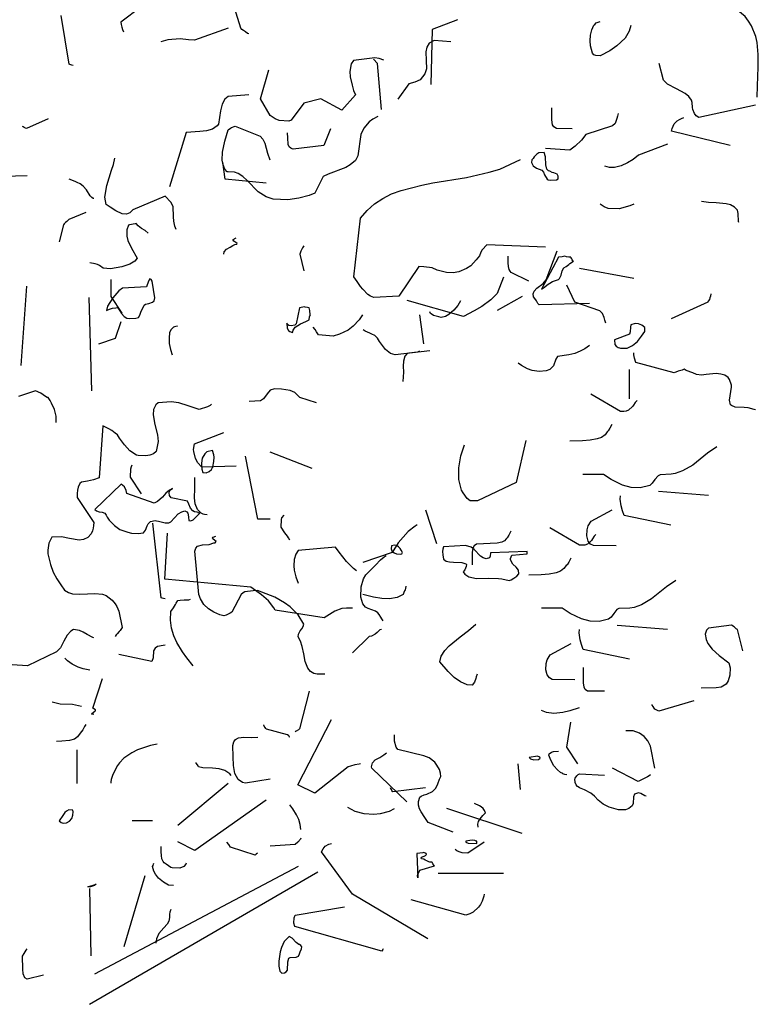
# Model space of a CAD drawing. Header units: metres. Extents: x 104013 to 108981, y 427946 to 428479.
# Tile 201 of 256: x 108755.68 to 108757.71, y 428396.06 to 428398.77. Entities that reach past the tile are written whole.
import ezdxf

# ---------------------------------------------------------------- set-up
doc = ezdxf.new("R2010")
doc.units = ezdxf.units.M
doc.layers.add('N-WE-GR-BOOM-SD', color=90, linetype='Continuous', lineweight=25)

# ---------------------------------------------------------------- blocks, each defined once
blk = doc.blocks.new('SGR-BOOM_S02_G_ZIJ-D')
at = {"flags": 128}
for points in [[(-0.4293, 6.6299), (-0.3137, 6.6722), (-0.3026, 6.6655), (-0.2948, 6.66), (-0.2859, 6.6522), (-0.2748, 6.6344), (-0.2703, 6.6066), (-0.2714, 6.5677), (-0.2703, 6.5376), (-0.267, 6.5243), (-0.2547, 6.5143), (-0.2314, 6.5098), (-0.1613, 6.4564), (-0.1624, 6.4487), (-0.1647, 6.4398), (-0.1669, 6.4309), (-0.1702, 6.4231)], [(-2.3491, 6.1992), (-2.3513, 6.2381), (-2.3536, 6.3015), (-2.3536, 6.3449), (-2.3491, 6.3872), (-2.3447, 6.4072), (-2.3302, 6.4439), (-2.3202, 6.4606), (-2.308, 6.4761), (-2.2768, 6.5028), (-2.3013, 6.5606), (-2.3091, 6.5662), (-2.3169, 6.5695), (-2.3291, 6.574)], [(-0.6017, 6.4164), (-0.5973, 6.4175), (-0.5895, 6.4231), (-0.5828, 6.4275), (-0.5772, 6.432), (-0.5739, 6.4364), (-0.525, 6.5955)], [(0.0022, 6.3074), (0.0077, 6.3085), (0.0111, 6.3096), (0.0144, 6.3108), (0.0166, 6.3119), (0.0444, 6.4798)], [(-1.9154, 6.445), (-1.9098, 6.4261), (-1.8954, 6.4016), (-1.8676, 6.3749), (-1.8431, 6.3582), (-1.8098, 6.3405), (-1.7953, 6.3416), (-1.7909, 6.3427), (-1.7875, 6.3438), (-1.7831, 6.3505), (-1.7764, 6.3749), (-1.7753, 6.3927), (-1.7764, 6.4116), (-1.7808, 6.4305), (-1.7875, 6.4461), (-1.7909, 6.4483), (-1.7964, 6.4539), (-1.8098, 6.4594)], [(-1.3193, 6.465), (-1.2315, 6.4316), (-1.227, 6.2426)], [(-0.5305, 6.4364), (-0.4149, 6.3942), (-0.3937, 6.3964), (-0.3659, 6.3997), (-0.3226, 6.3964), (-0.2992, 6.3886)], [(-1.2957, 6.3886), (-1.2389, 6.3931), (-1.2212, 6.3842), (-1.2134, 6.3708), (-1.21, 6.3541), (-1.2111, 6.3252), (-1.2123, 6.2963), (-1.2067, 6.2785), (-1.1911, 6.2585), (-1.1722, 6.2507), (-1.1522, 6.244), (-1.1144, 6.1918)], [(-2.3436, 6.1714), (-2.1489, 6.1292), (-2.14, 6.1347), (-2.1345, 6.1425), (-2.1289, 6.1558), (-2.1278, 6.1636), (-2.1256, 6.1803), (-2.1234, 6.1881), (-2.1145, 6.2014), (-2.1022, 6.2114), (-2.0722, 6.227), (-2.0411, 6.2437), (-2.0277, 6.257), (-2.0122, 6.3149)], [(-1.0655, 6.3263), (-1.0499, 6.3319), (-1.0343, 6.3341), (-0.962, 6.3252), (-0.9531, 6.313), (-0.9487, 6.2874), (-0.9498, 6.2685), (-0.9565, 6.2396), (-0.962, 6.2218), (-0.9687, 6.2062), (-0.9209, 6.154), (-0.8486, 6.1929), (-0.7908, 6.1784), (-0.7474, 6.1195), (-0.7385, 6.1161), (-0.7062, 6.1184), (-0.6918, 6.1239), (-0.6751, 6.135), (-0.6417, 6.1929), (-0.6707, 6.293)], [(-1.058, 6.1558), (-1.0435, 6.3149), (-1.0302, 6.3293)], [(-0.6017, 6.2062), (-0.5305, 6.2007), (-0.5194, 6.1918), (-0.5094, 6.174), (-0.5038, 6.1517), (-0.4972, 6.1061), (-0.4927, 6.0995), (-0.476, 6.0883), (-0.456, 6.0828), (-0.4327, 6.0806), (-0.386, 6.0772), (-0.3292, 5.8904)], [(-1.872, 6.1425), (-1.8698, 6.1336), (-1.8676, 6.1247), (-1.8609, 6.108), (-1.852, 6.1002), (-1.7608, 6.0702), (-1.7453, 6.0502), (-1.7241, 6.0302), (-1.7052, 6.0168), (-1.6218, 6.0224)], [(-1.7138, 6.0894), (-1.6593, 6.0906), (-1.6504, 6.0961), (-1.646, 6.1039), (-1.6437, 6.1206), (-1.6437, 6.1617)], [(-1.0446, 6.1325), (-1.028, 6.1225), (-1.0157, 6.1136), (-0.9968, 6.0925), (-0.9868, 6.0702), (-0.9768, 5.9968), (-0.9679, 5.9812), (-0.9501, 5.9657), (-0.9356, 5.9568), (-0.8745, 5.9334), (-0.8567, 5.9256), (-0.8289, 5.8678), (-0.8089, 5.86), (-0.7733, 5.8511), (-0.7355, 5.8456), (-0.6854, 5.8478), (-0.661, 5.8556), (-0.6332, 5.8734), (-0.5953, 5.9123), (-0.5809, 5.9256), (-0.5653, 5.9356), (-0.552, 5.9401), (-0.5308, 5.9412), (-0.5275, 5.9423), (-0.5186, 5.9512), (-0.5131, 5.9657), (-0.5097, 5.9824), (-0.5108, 6.009), (-0.5186, 6.0469), (-0.5308, 6.0858), (-0.5386, 6.0925), (-0.542, 6.0947), (-0.5542, 6.0991), (-0.6409, 6.0647), (-0.6498, 6.0546), (-0.6565, 6.0402), (-0.661, 6.0235), (-0.6654, 6.0057), (-0.6743, 5.9835)], [(-2.2568, 6.0324), (-2.0555, 6.0813), (-2.0578, 6.0913), (-2.0644, 6.1069), (-2.0744, 6.1169), (-2.0822, 6.1214), (-2.09, 6.1247), (-2.0978, 6.1292)], [(0.0889, 6.1239), (0.1634, 6.0906), (0.1667, 6.0917), (0.1712, 6.0939), (0.1745, 6.0961), (0.1768, 6.0972)], [(-0.882, 6.0894), (-0.8597, 6.0327), (-0.7541, 6.0194), (-0.7507, 6.0205), (-0.7463, 6.0227), (-0.7407, 6.0272), (-0.7363, 6.0361), (-0.7352, 6.0583), (-0.7341, 6.0761)], [(-2.0411, 6.0368), (-1.941, 5.999), (-1.9232, 5.9846), (-1.9043, 5.9723), (-1.882, 5.9623), (-1.8587, 5.9568), (-1.842, 5.9568), (-1.8253, 5.9612)], [(-1.6652, 5.9268), (-1.6618, 5.9334), (-1.6507, 5.9379), (-1.6441, 5.939), (-1.6363, 5.9445), (-1.6318, 5.9457), (-1.6263, 5.9512), (-1.6229, 5.9657), (-1.6218, 5.9935), (-1.6174, 6.0079), (-1.5985, 6.0068), (-1.5918, 6.0024), (-1.5829, 5.9935), (-1.5796, 5.9879), (-1.5751, 5.9835), (-1.574, 5.9735), (-1.5796, 5.9623), (-1.5907, 5.9546), (-1.6096, 5.9479), (-1.6151, 5.9401), (-1.6185, 5.9312), (-1.6274, 5.9167), (-1.6307, 5.9145), (-1.6374, 5.9134), (-1.6596, 5.9145), (-1.6652, 5.9179), (-1.6652, 5.9268), (-1.6652, 5.9268)], [(-1.6218, 5.6821), (-1.4205, 5.691), (-1.4038, 5.6732), (-1.3994, 5.6654), (-1.3949, 5.6532), (-1.3838, 5.6387), (-1.3649, 5.6187), (-1.3505, 5.6087), (-1.3238, 5.5976), (-1.3038, 5.5942), (-1.2815, 5.5953), (-1.2493, 5.6031), (-1.2315, 5.6109), (-1.2037, 5.6154), (-1.1859, 5.6165), (-1.1169, 5.5142), (-1.0313, 5.5097), (-1.0202, 5.5142), (-1.0102, 5.5197), (-0.9935, 5.5375), (-0.9857, 5.5475), (-0.9746, 5.5642), (-0.9623, 5.5809), (-0.9857, 5.7822), (-1.0079, 5.8089), (-1.0335, 5.8311), (-1.0624, 5.85), (-1.0925, 5.8656), (-1.1258, 5.8778), (-1.197, 5.8956), (-1.2348, 5.9034), (-1.3505, 5.9223), (-1.4283, 5.9401), (-1.465, 5.9512), (-1.5362, 5.9846)], [(-0.6607, 5.9026), (-0.5205, 5.916), (-0.5116, 5.9749)], [(-0.3515, 5.7436), (-0.347, 5.7547), (-0.3437, 5.7725), (-0.3426, 5.787), (-0.3415, 5.8225), (-0.3337, 5.837), (-0.3137, 5.8581), (-0.2025, 5.8114), (-0.1925, 5.8003), (-0.1813, 5.7959), (-0.1658, 5.797), (-0.1446, 5.807), (-0.1246, 5.8203), (-0.1113, 5.8292), (-0.1068, 5.8548), (-0.1135, 5.8948), (-0.1291, 5.9471), (-0.1357, 5.9671), (-0.1402, 5.9882)], [(-0.069, 5.8503), (-0.0657, 5.8503), (-0.0612, 5.8537), (-0.0557, 5.8592), (-0.0434, 5.8793), (-0.0323, 5.8926), (-0.0212, 5.9004), (-0.0112, 5.9048), (-0.0045, 5.9082), (0.0166, 5.916)], [(0.1612, 5.9282), (0.3625, 5.9226)], [(-2.2868, 5.7677), (-2.2857, 5.7711), (-2.2846, 5.7989), (-2.2824, 5.81), (-2.2713, 5.82), (-2.2579, 5.8278), (-2.2435, 5.8322), (-2.209, 5.8356), (-2.1823, 5.8367), (-2.1578, 5.84)], [(-1.9254, 5.83), (-1.9121, 5.8244), (-1.8754, 5.8144), (-1.8376, 5.8155), (-1.8231, 5.8211), (-1.8098, 5.83)], [(-0.0412, 5.8014), (0.0177, 5.7781), (0.0244, 5.7703), (0.0288, 5.7669), (0.0333, 5.7625), (0.0355, 5.7592), (0.0511, 5.7013)], [(-0.2558, 5.7302), (-0.2447, 5.7403), (-0.2325, 5.7469), (-0.2214, 5.7558), (-0.2136, 5.7636), (-0.2103, 5.7625), (-0.1913, 5.7592), (-0.188, 5.758), (-0.1825, 5.7425), (-0.1825, 5.7202), (-0.1858, 5.7058), (-0.198, 5.6791), (-0.218, 5.6446), (-0.2091, 5.6346), (-0.1925, 5.6235), (-0.1647, 5.6146), (-0.1257, 5.6079), (-0.1002, 5.6101), (-0.0879, 5.619), (-0.0813, 5.6224), (-0.0735, 5.6257), (-0.0546, 5.629)], [(0.0611, 5.0797), (0.0611, 5.1008), (0.0667, 5.1241), (0.0767, 5.1453), (0.0822, 5.1553), (0.0889, 5.1653), (0.0922, 5.1653), (0.0978, 5.1686), (0.1134, 5.1798), (0.1323, 5.1887), (0.1901, 5.1686)], [(-0.5161, 5.658), (-0.5172, 5.6669), (-0.525, 5.6757), (-0.5372, 5.6824), (-0.5461, 5.688), (-0.5539, 5.6913), (-0.5606, 5.6924), (-0.5617, 5.6947), (-0.5572, 5.6991), (-0.5494, 5.7036), (-0.5472, 5.7069), (-0.5472, 5.7091), (-0.5583, 5.7147)], [(-1.7728, 5.4889), (-1.6004, 5.4845), (-1.5959, 5.4889), (-1.5904, 5.4978), (-1.5848, 5.5056), (-1.5804, 5.5112), (-1.5792, 5.5223), (-1.5826, 5.5312), (-1.5915, 5.5412), (-1.6137, 5.5579), (-1.6237, 5.5701), (-1.6615, 5.6702)], [(-0.7908, 5.6869), (-0.7863, 5.6802), (-0.7808, 5.6691), (-0.7774, 5.658), (-0.7908, 5.6012)], [(-1.7086, 5.6476), (-1.7019, 5.6487), (-1.6941, 5.6498), (-1.6885, 5.651), (-1.6796, 5.6498), (-1.6663, 5.6476), (-1.6085, 5.5375), (-1.6185, 5.5453), (-1.6274, 5.5531), (-1.6463, 5.5642), (-1.6663, 5.5709), (-1.6696, 5.5742), (-1.6752, 5.5865), (-1.6796, 5.6009), (-1.6852, 5.6109), (-1.693, 5.6165), (-1.7019, 5.6231), (-1.7052, 5.6265), (-1.7175, 5.6343), (-1.7163, 5.6354), (-1.713, 5.6387), (-1.7119, 5.6421), (-1.7097, 5.6454), (-1.7086, 5.6465), (-1.7086, 5.6476), (-1.7086, 5.6476)], [(-1.564, 5.5653), (-1.5039, 5.5953), (-1.5006, 5.5998), (-1.4973, 5.6054), (-1.495, 5.6165), (-1.4939, 5.6287), (-1.4939, 5.651)], [(-1.9254, 5.5753), (-1.7386, 5.6087)], [(-1.4772, 5.5798), (-1.455, 5.5231), (-1.4339, 5.5019), (-1.4027, 5.4786), (-1.376, 5.463), (-1.3393, 5.4441), (-1.1458, 5.4986)], [(-0.2784, 5.5086), (-0.2695, 5.5653), (-0.2651, 5.5709), (-0.2606, 5.5731), (-0.2562, 5.5653), (-0.2495, 5.5464), (-0.1672, 5.5409), (-0.155, 5.532), (-0.1338, 5.5086), (-0.116, 5.4797), (-0.1116, 5.4652), (-0.1227, 5.4697), (-0.1327, 5.473), (-0.1438, 5.4741), (-0.1494, 5.4752), (-0.1538, 5.4708), (-0.1605, 5.4597), (-0.1639, 5.4541), (-0.1727, 5.4441), (-0.1816, 5.4385), (-0.1928, 5.4374), (-0.2128, 5.4385), (-0.2217, 5.4408), (-0.2272, 5.4486), (-0.2317, 5.4619), (-0.2406, 5.4797), (-0.2417, 5.483), (-0.2461, 5.4864), (-0.2573, 5.4886), (-0.2706, 5.493), (-0.2762, 5.4975), (-0.2784, 5.5086), (-0.2784, 5.5086)], [(-0.1658, 5.4556), (-0.128, 5.5123), (-0.128, 5.5712)], [(-2.1901, 5.5219), (-2.189, 5.5142), (-2.1868, 5.5086), (-2.1856, 5.503), (-2.1812, 5.4964), (-2.1801, 5.493), (-2.0544, 5.4363)], [(-1.8287, 5.4207), (-1.8253, 5.4319), (-1.8231, 5.4408), (-1.8175, 5.4541), (-1.8086, 5.463), (-1.723, 5.493), (-1.6952, 5.552)], [(0.1816, 5.2752), (0.1618, 5.5481)], [(-1.5414, 5.5123), (-1.4558, 5.4645)], [(-1.329, 5.4978), (-1.3201, 5.4822), (-1.3068, 5.4656), (-1.289, 5.4511), (-1.2779, 5.4444), (-1.2634, 5.4411), (-1.2545, 5.4433), (-1.2456, 5.4455), (-1.2367, 5.4478), (-1.2323, 5.4511), (-1.2267, 5.4544), (-1.2234, 5.46)], [(-0.0619, 5.1877), (-0.052, 5.5091)], [(-0.8133, 5.4497), (-0.8122, 5.4497), (-0.8111, 5.4652), (-0.8089, 5.4741), (-0.8033, 5.4752), (-0.7955, 5.4764), (-0.7944, 5.4775), (-0.7877, 5.4764), (-0.7755, 5.4741), (-0.7644, 5.4185), (-0.7599, 5.4141), (-0.7466, 5.4119), (-0.7388, 5.413), (-0.7344, 5.4163), (-0.7321, 5.4207), (-0.7332, 5.4041), (-0.7377, 5.3963), (-0.7421, 5.3929), (-0.7522, 5.3885), (-0.7544, 5.3974), (-0.761, 5.4074), (-0.7788, 5.4185), (-0.7977, 5.4263), (-0.8089, 5.433), (-0.81, 5.443), (-0.8111, 5.4463), (-0.8133, 5.4497), (-0.8133, 5.4497)], [(-1.2037, 5.3496), (-1.1892, 5.4497)], [(-0.9924, 5.4497), (-0.9812, 5.433), (-0.9601, 5.4107), (-0.9434, 5.3974), (-0.9134, 5.3829), (-0.8912, 5.3763), (-0.8411, 5.3807), (-0.8344, 5.3918), (-0.83, 5.3996), (-0.8233, 5.4074)], [(-0.1613, 5.4255), (-0.1413, 5.3688), (-0.0846, 5.3488)], [(-1.9632, 5.3929), (-1.9632, 5.4063), (-1.9532, 5.4141), (-1.941, 5.4185), (-1.9299, 5.4196), (-1.9154, 5.4152), (-1.9143, 5.4074), (-1.9132, 5.3918), (-1.911, 5.3829), (-1.8587, 5.364), (-1.8598, 5.3473), (-1.8642, 5.3418), (-1.872, 5.3373), (-1.8765, 5.3362), (-1.8798, 5.3351), (-1.9021, 5.3351), (-1.921, 5.344), (-1.9376, 5.3585), (-1.9521, 5.3763), (-1.9632, 5.3929), (-1.9632, 5.3929)], [(-1.2234, 5.3254), (-1.1044, 5.3121), (-1.0888, 5.3165), (-1.071, 5.3299), (-1.051, 5.3577), (-1.0443, 5.3699), (-1.0343, 5.3788), (-1.0243, 5.3833), (-1.0176, 5.3866), (-1.0099, 5.3899), (-1.0021, 5.3933), (-0.9943, 5.3977)], [(-0.3559, 5.4122), (-0.3548, 5.4111), (-0.3459, 5.4088), (-0.3426, 5.4077), (-0.3348, 5.3988), (-0.3292, 5.3888), (-0.327, 5.3699), (-0.3281, 5.351), (-0.3326, 5.331), (-0.3381, 5.3121)], [(-2.3436, 5.1227), (-2.3391, 5.1238), (-2.3191, 5.1294), (-2.3046, 5.1305), (-2.2735, 5.1316), (-2.2613, 5.1372), (-2.2579, 5.1405), (-2.2546, 5.1561), (-2.2613, 5.2006), (-2.2613, 5.2072), (-2.2546, 5.2272), (-2.2501, 5.2339), (-2.239, 5.2417), (-2.2246, 5.2461), (-2.209, 5.2473), (-2.1745, 5.2439), (-2.1578, 5.2417), (-2.1412, 5.2439), (-2.1289, 5.2506), (-2.1056, 5.2584), (-2.0989, 5.2628), (-2.0922, 5.2595), (-2.0778, 5.2562), (-2.0644, 5.2506), (-1.9321, 5.2862), (-1.9276, 5.3006), (-1.9254, 5.3118), (-1.9254, 5.3195)], [(-1.7728, 5.3443), (-1.7572, 5.3332), (-1.7405, 5.3243), (-1.7227, 5.3165), (-1.7016, 5.3121), (-1.6627, 5.3065), (-1.6571, 5.2976), (-1.6493, 5.2743), (-1.6371, 5.262), (-1.6237, 5.2565), (-1.6004, 5.2543), (-1.5759, 5.2587), (-1.5603, 5.2643), (-1.5392, 5.2754), (-1.5281, 5.2832)], [(-1.1881, 5.3251), (-1.1814, 5.3207), (-1.1514, 5.3184), (-1.1458, 5.3162), (-1.138, 5.3073), (-1.1336, 5.2906), (-1.1325, 5.2728), (-1.1336, 5.2528), (-1.1314, 5.2206)], [(-1.911, 5.1605), (-1.911, 5.2617)], [(-0.8341, 5.1475), (-0.7774, 5.1653), (-0.7596, 5.182), (-0.7441, 5.1898), (-0.714, 5.1942), (-0.6896, 5.1953), (-0.6751, 5.1909), (-0.664, 5.1775), (-0.6518, 5.1608), (-0.6417, 5.1542), (-0.6028, 5.152)], [(-1.9366, 5.155), (-1.9332, 5.1517), (-1.9299, 5.1483), (-1.9243, 5.1394), (-1.921, 5.1339), (-1.9077, 5.1217), (-1.8988, 5.1183), (-1.891, 5.1172), (-1.8799, 5.1172), (-1.7776, 5.1773)], [(-0.4727, 5.1419), (-0.4683, 5.1375), (-0.4594, 5.133), (-0.4304, 5.1241), (-0.3926, 5.1364), (-0.3604, 5.1464), (-0.3348, 5.1508), (-0.2892, 5.1464), (-0.2814, 5.1397), (-0.2736, 5.1241), (-0.2725, 5.1052), (-0.2781, 5.0719), (-0.287, 5.0374), (-0.2892, 5.0141), (-0.2825, 4.9796), (-0.2736, 4.9718), (-0.2614, 4.9673), (-0.247, 4.9651), (-0.2214, 4.9662), (-0.2147, 4.9673), (-0.1925, 4.9818), (-0.1736, 5.0029), (-0.1569, 5.0252), (-0.1502, 5.0374), (-0.1424, 5.043), (-0.1302, 5.0519), (-0.1202, 5.0574), (-0.099, 5.0674), (-0.0868, 4.8884), (-0.0679, 4.8817), (-0.0468, 4.8773), (-0.0256, 4.8739), (-0.0201, 4.8695), (-0.0145, 4.8572), (-0.0123, 4.8461), (-0.0112, 4.835), (-0.0112, 4.8217), (-0.069, 4.7349), (-0.0679, 4.7249), (-0.0657, 4.716), (-0.0635, 4.7071), (-0.059, 4.696), (-0.0479, 4.6838), (-0.0334, 4.6771), (-0.0179, 4.6749), (0.0155, 4.6804), (0.0422, 4.686), (0.0756, 4.6849), (0.0867, 4.6637), (0.09, 4.6404), (0.09, 4.627), (0.0811, 4.5903), (0.0711, 4.5648), (0.0589, 4.5414), (0.0455, 4.5203), (0.0322, 4.5025), (0.0188, 4.4947), (0.0044, 4.4903), (-0.0201, 4.4891), (-0.0468, 4.4903), (-0.0724, 4.4914), (-0.0979, 4.4891), (-0.1113, 4.4836), (-0.1313, 4.468), (-0.1424, 4.4558), (-0.148, 4.4458), (-0.1546, 4.4302), (-0.1658, 4.3735), (-0.1591, 4.3635), (-0.1558, 4.3601), (-0.1491, 4.3524), (-0.1458, 4.349), (-0.1413, 4.3435)], [(-1.8498, 5.0727), (-1.8432, 5.0594), (-1.8376, 5.0505), (-1.8343, 5.0471), (-1.8265, 5.0371), (-1.8143, 5.0282), (-1.7998, 5.0227), (-1.7753, 5.0182), (-1.7486, 5.016), (-1.7053, 5.0149)], [(-1.554, 5.0171), (-1.5206, 4.8725), (-1.3883, 4.8102), (-1.3627, 4.8102), (-1.3527, 4.818), (-1.3382, 4.8369), (-1.3327, 4.8469), (-1.3238, 4.8836), (-1.3238, 4.9236), (-1.3304, 4.9648), (-1.3427, 5.0026)], [(-0.5583, 4.9295), (-0.4427, 4.9251), (-0.4382, 4.9262), (-0.426, 4.9407), (-0.4182, 4.9551), (-0.4127, 4.9796), (-0.4115, 4.9862), (-0.4149, 5.0063), (-0.5161, 5.0452)], [(-2.2113, 4.996), (-2.179, 4.9737), (-2.1279, 4.9326), (-2.0934, 4.9126), (-2.0678, 4.9037), (-2.0534, 4.9015), (-2.0155, 4.8992), (-2.0089, 4.8959), (-1.9977, 4.8826), (-1.9889, 4.8703), (-1.98, 4.8625), (-1.9477, 4.8547), (-1.9166, 4.8559), (-1.8865, 4.8636), (-1.8476, 4.8826), (-1.8209, 4.9003), (-1.7498, 4.9003)], [(-0.4808, 4.9448), (-0.4819, 4.9603), (-0.4808, 4.9681), (-0.4764, 4.9826), (-0.4574, 4.9781), (-0.4497, 4.9715), (-0.4408, 4.957), (-0.4385, 4.9392), (-0.4397, 4.9192), (-0.443, 4.907), (-0.4552, 4.9058), (-0.4652, 4.9103), (-0.473, 4.917), (-0.4775, 4.927), (-0.4808, 4.9448), (-0.4808, 4.9448)], [(-0.8197, 4.9206), (-0.6751, 4.9774)], [(-0.6751, 4.7471), (-0.6329, 4.7471), (-0.5895, 4.9629)], [(-0.2325, 4.8339), (-0.1947, 4.8917), (-0.1958, 4.9195), (-0.198, 4.9284), (-0.2002, 4.934)], [(-0.4583, 4.7616), (-0.4494, 4.7627), (-0.4449, 4.7638), (-0.4371, 4.7672), (-0.4327, 4.7716), (-0.4249, 4.7805), (-0.4171, 4.7994), (-0.4149, 4.8205), (-0.416, 4.8517), (-0.416, 4.8906)], [(-0.4241, 4.7713), (-0.4141, 4.7724), (-0.4085, 4.7757), (-0.4007, 4.7846), (-0.3952, 4.798), (-0.3907, 4.8091), (-0.334, 4.8202), (-0.3284, 4.828), (-0.3273, 4.8369), (-0.3284, 4.8425), (-0.3329, 4.8491), (-0.3385, 4.8525), (-0.3284, 4.8469), (-0.3162, 4.8358), (-0.3051, 4.8224), (-0.2873, 4.8069), (-0.2762, 4.8013), (-0.1816, 4.8347), (-0.1794, 4.8458), (-0.1739, 4.858), (-0.1627, 4.8669), (-0.0715, 4.7802), (-0.0782, 4.7757), (-0.0871, 4.7724), (-0.0971, 4.7702), (-0.106, 4.7668), (-0.1105, 4.7602), (-0.1149, 4.7535), (-0.1216, 4.7435), (-0.1305, 4.7335), (-0.1394, 4.7246), (-0.1583, 4.7112), (-0.185, 4.7023), (-0.1983, 4.699), (-0.2206, 4.6979), (-0.2395, 4.7001), (-0.2461, 4.709), (-0.2517, 4.7235), (-0.255, 4.7312), (-0.2639, 4.739), (-0.2795, 4.7424), (-0.284, 4.7413), (-0.2906, 4.7401), (-0.2995, 4.7379), (-0.314, 4.7335), (-0.3262, 4.7346), (-0.3329, 4.7379), (-0.3585, 4.7646), (-0.3707, 4.7724), (-0.3818, 4.7757), (-0.3885, 4.7724), (-0.3918, 4.7679), (-0.3929, 4.7613), (-0.3941, 4.7535), (-0.3952, 4.7424), (-0.4018, 4.7413), (-0.4096, 4.7446), (-0.433, 4.7668), (-0.4285, 4.7679), (-0.4274, 4.7691), (-0.4241, 4.7702), (-0.4241, 4.7713), (-0.4241, 4.7713)], [(-2.1824, 4.8281), (-2.01, 4.8414)], [(-2.0522, 4.7257), (-1.8921, 4.7591), (-1.8865, 4.7758), (-1.8821, 4.7925), (-1.8788, 4.8158), (-1.8799, 4.8269)], [(-1.8643, 4.6546), (-1.7864, 4.6557), (-1.7764, 4.6612), (-1.7687, 4.6713), (-1.7642, 4.689), (-1.7653, 4.7102), (-1.7687, 4.7235), (-1.7787, 4.7402), (-1.851, 4.7791)], [(-1.2478, 4.6615), (-1.21, 4.7772)], [(-0.7429, 4.6749), (-0.7374, 4.6826), (-0.7341, 4.6882), (-0.7252, 4.6993), (-0.7129, 4.7193), (-0.714, 4.746), (-0.7151, 4.7516), (-0.7229, 4.7605)], [(-1.7953, 4.6945), (-1.792, 4.6912), (-1.7886, 4.6879), (-1.7831, 4.679), (-1.7797, 4.6734), (-1.7664, 4.6612), (-1.7575, 4.6578), (-1.7497, 4.6567), (-1.7386, 4.6567), (-1.6363, 4.7168)], [(-1.18, 4.7271), (-1.1733, 4.7227), (-1.1489, 4.7038), (-1.1155, 4.6649), (-1.0944, 4.6315), (-0.9932, 4.5981)], [(-0.3137, 4.4725), (-0.3081, 4.4736), (-0.3037, 4.4747), (-0.3003, 4.4758), (-0.2714, 4.7327)], [(-1.5025, 4.7049), (-1.4958, 4.6915), (-1.4903, 4.6826), (-1.4869, 4.6793), (-1.4803, 4.6726), (-1.4714, 4.6671), (-1.4558, 4.6637), (-1.3846, 4.6604), (-1.3768, 4.6548), (-1.3724, 4.6471), (-1.3691, 4.6315), (-1.3691, 4.5892)], [(-0.9579, 4.4399), (-0.9379, 4.441), (-0.9212, 4.4388), (-0.8978, 4.4299), (-0.8611, 4.4076), (-0.6921, 4.4332), (-0.6877, 4.4421), (-0.6687, 4.4655), (-0.6454, 4.4866), (-0.6087, 4.5122), (-0.3129, 4.54), (-0.3218, 4.699)], [(-0.8631, 4.2133), (-0.8364, 4.2133), (-0.8308, 4.2145), (-0.8252, 4.2156), (-0.8141, 4.2222), (-0.8041, 4.2345), (-0.7952, 4.2567), (-0.7908, 4.2834), (-0.7852, 4.309), (-0.7796, 4.3268), (-0.7708, 4.3423), (-0.7719, 4.3512), (-0.7785, 4.3624), (-0.7841, 4.369), (-0.7885, 4.3779), (-0.7908, 4.3857), (-0.7708, 4.418), (-0.7441, 4.4447), (-0.724, 4.4591), (-0.6907, 4.478), (-0.6317, 4.5014), (-0.6162, 4.5003), (-0.5873, 4.4969), (-0.5817, 4.4936), (-0.575, 4.488), (-0.5428, 4.4269), (-0.5372, 4.4235), (-0.5239, 4.4169), (-0.5161, 4.4146), (-0.5016, 4.418), (-0.4816, 4.4269), (-0.4627, 4.438), (-0.4471, 4.4536), (-0.4349, 4.4725), (-0.4293, 4.488), (-0.416, 4.6371), (-0.4193, 4.6471), (-0.4249, 4.6537), (-0.4427, 4.6582), (-0.4649, 4.6593), (-0.4816, 4.6649), (-0.4861, 4.6649), (-0.4894, 4.6693), (-0.4849, 4.6738), (-0.4772, 4.6793), (-0.476, 4.6815), (-0.4783, 4.6849), (-0.4883, 4.6882)], [(-1.5584, 4.6356), (-1.4328, 4.6312), (-1.4316, 4.6189), (-1.4294, 4.6134), (-1.4172, 4.61), (-1.4072, 4.6134), (-1.3983, 4.6189), (-1.376, 4.6423), (-1.366, 4.6501), (-1.3471, 4.6556), (-1.2704, 4.6512), (-1.2682, 4.6434), (-1.2671, 4.6356), (-1.2682, 4.6234), (-1.2715, 4.6089), (-1.2804, 4.6022), (-1.2915, 4.6), (-1.3049, 4.5989), (-1.3338, 4.5978), (-1.3482, 4.5933), (-1.3505, 4.5911), (-1.3493, 4.5833), (-1.3438, 4.5722), (-1.3382, 4.5655), (-1.3438, 4.5578), (-1.3582, 4.5478), (-1.3849, 4.5422), (-1.4272, 4.5433), (-1.4606, 4.5422), (-1.4717, 4.5411), (-1.4973, 4.5355), (-1.5039, 4.5377), (-1.5128, 4.5433), (-1.5228, 4.5511), (-1.5306, 4.5589), (-1.5284, 4.5711), (-1.5206, 4.5811), (-1.5095, 4.5922), (-1.5017, 4.6067), (-1.5017, 4.6111), (-1.5062, 4.6223), (-1.5584, 4.6278), (-1.5584, 4.6356), (-1.5584, 4.6356)], [(-1.1258, 4.6401), (-1.1225, 4.6456), (-1.1158, 4.6512), (-1.1114, 4.6545), (-1.1025, 4.6567), (-1.0925, 4.6545), (-1.0913, 4.6445), (-1.0936, 4.6378), (-1.1014, 4.6312), (-1.1091, 4.6278), (-1.1247, 4.6267), (-1.128, 4.6278), (-1.1303, 4.6323), (-1.1258, 4.6401), (-1.1258, 4.6401)], [(-0.9723, 4.5689), (-0.9612, 4.5767), (-0.9379, 4.6011), (-0.9123, 4.6334), (-0.9001, 4.6501), (-0.7711, 4.6389), (-0.7633, 4.6267), (-0.7577, 4.6078), (-0.7566, 4.5856), (-0.7577, 4.5711), (-0.7633, 4.5478), (-0.7711, 4.5266)], [(-1.7086, 4.6123), (-1.7063, 4.6078), (-1.7019, 4.5989), (-1.6963, 4.59), (-1.693, 4.5867), (-1.6852, 4.5767), (-1.673, 4.5678), (-1.6585, 4.5622), (-1.634, 4.5578), (-1.6074, 4.5555), (-1.564, 4.5544)], [(-1.0635, 4.3965), (-1.0591, 4.4032), (-1.0558, 4.4099), (-1.0502, 4.4187), (-1.0457, 4.4243), (-1.0368, 4.4299), (-1.0124, 4.4388), (-1.0024, 4.4443), (-0.9935, 4.4554), (-0.9868, 4.4788), (-0.9879, 4.5144), (-0.9957, 4.5411), (-1.0035, 4.5555), (-1.0368, 4.5889), (-1.0546, 4.6067), (-1.0669, 4.6167), (-1.0735, 4.6212)], [(-2.07, 4.5355), (-2.0377, 4.5133), (-1.9866, 4.4721), (-1.9521, 4.4521), (-1.9265, 4.4432), (-1.9121, 4.441), (-1.8743, 4.4388), (-1.8676, 4.4354), (-1.8565, 4.4221), (-1.8476, 4.4099), (-1.8387, 4.4021), (-1.8064, 4.3943), (-1.7753, 4.3954), (-1.7453, 4.4032), (-1.7063, 4.4221), (-1.6796, 4.4399), (-1.6085, 4.4399)], [(-1.1411, 4.5158), (-1.14, 4.508), (-1.1389, 4.5036), (-1.1366, 4.5003), (-1.1344, 4.4947), (-1.1322, 4.488), (-1.1111, 4.4769), (-1.0855, 4.4725), (-1.0588, 4.4736), (-1.0299, 4.478), (-0.9932, 4.488)], [(-0.4104, 4.2423), (-0.3882, 4.2701), (-0.3737, 4.2901), (-0.3537, 4.3223), (-0.3437, 4.3457), (-0.3359, 4.3713), (-0.3326, 4.3991), (-0.3337, 4.4291), (-0.3426, 4.4413), (-0.3493, 4.4536), (-0.3515, 4.458), (-0.3571, 4.4669), (-0.3659, 4.468), (-0.3793, 4.4691), (-0.3949, 4.4691), (-0.4004, 4.4713)], [(-2.3002, 4.2942), (-2.2824, 4.3665), (-2.2779, 4.3698), (-2.2702, 4.3765), (-2.2613, 4.382), (-2.1823, 4.372), (-2.1756, 4.3643), (-2.1734, 4.3576), (-2.1712, 4.3509), (-2.1745, 4.3331), (-2.1801, 4.3187), (-2.1945, 4.2998), (-2.219, 4.2775), (-2.2524, 4.2519), (-2.2568, 4.2353), (-2.2557, 4.2097), (-2.2501, 4.1908), (-2.2435, 4.1785), (-2.2257, 4.1685), (-2.209, 4.1663), (-2.1567, 4.1652)], [(-2.0411, 4.3676), (-1.8687, 4.3809)], [(-1.3869, 4.2133), (-1.3835, 4.2044), (-1.3824, 4.1989), (-1.378, 4.1855), (-1.3691, 4.1755), (-1.3524, 4.1766), (-1.329, 4.1867), (-1.3079, 4.2022), (-1.2868, 4.2222), (-1.2578, 4.2556), (-1.2634, 4.2756), (-1.2756, 4.2945), (-1.2901, 4.3112), (-1.3279, 4.3423), (-1.3568, 4.3635), (-1.3824, 4.3857)], [(-1.911, 4.2653), (-1.7508, 4.2986), (-1.7453, 4.3153), (-1.7408, 4.332), (-1.7375, 4.3554), (-1.7386, 4.3665)], [(-1.058, 4.3676), (-1.0524, 4.3654), (-1.0424, 4.3565), (-1.0357, 4.3509), (-1.0235, 4.3442), (-1.0157, 4.3431), (-0.9579, 4.2864)], [(-0.069, 4.3379), (-0.0646, 4.339), (-0.0457, 4.3501), (-0.0323, 4.3579), (-0.019, 4.3635), (0.001, 4.3668), (0.0111, 4.3613), (0.0233, 4.3479), (0.0344, 4.3268), (0.0466, 4.3045), (0.06, 4.2901), (0.1601, 4.2423), (0.3202, 4.2523)], [(-1.723, 4.1941), (-1.6452, 4.1952), (-1.6352, 4.2008), (-1.6274, 4.2108), (-1.6229, 4.2286), (-1.624, 4.2497), (-1.6274, 4.2631), (-1.6374, 4.2797), (-1.7097, 4.3187)], [(-0.3137, 4.3134), (-0.307, 4.3123), (-0.287, 4.309), (-0.2792, 4.3034), (-0.2736, 4.2934), (-0.2725, 4.2701), (-0.2681, 4.2567), (-0.1546, 4.2812)], [(-0.0546, 4.2267), (-0.0323, 4.2322), (-0.0145, 4.2378), (0.0066, 4.2478), (0.0222, 4.2589), (0.0311, 4.2689)], [(-1.8242, 4.1552), (-1.7664, 4.1552), (-1.7586, 4.1607), (-1.7542, 4.1685), (-1.7519, 4.1841), (-1.7519, 4.2364)], [(-0.069, 4.0743), (-0.0612, 4.0754), (-0.0601, 4.0766), (-0.0679, 4.0832), (-0.0724, 4.0866), (-0.0746, 4.0877), (-0.0746, 4.091), (-0.0646, 4.0966), (-0.0979, 4.1989)], [(-0.8086, 4.1544), (-0.7763, 4.0254), (-0.7719, 4.0221), (-0.7641, 4.0176), (-0.7607, 4.0154)], [(-2.1323, 4.1218), (-2.011, 4.0862), (-1.9977, 4.0929), (-1.9955, 4.0962), (-1.9921, 4.1018), (-1.9888, 4.1062), (-1.9888, 4.1085)], [(-0.0256, 4.1021), (0.0044, 4.1088), (0.0478, 4.1099), (0.0744, 4.1166)], [(-1.7375, 4.0974), (-1.7052, 4.0873), (-1.6819, 4.0818), (-1.6507, 4.0784), (-1.6251, 4.0818), (-1.6085, 4.0885)], [(-1.733, 3.905), (-1.6952, 3.9617), (-1.7086, 4.0484)], [(-0.9857, 3.905), (-0.9812, 3.9038), (-0.9657, 3.9016), (-0.9512, 3.8972), (-0.9434, 3.895), (-0.8289, 3.8038), (-0.7699, 3.8327), (-0.8856, 4.0573)], [(-0.7429, 3.9965), (-0.7418, 3.9965), (-0.7385, 4.0009), (-0.7341, 4.0043), (-0.6618, 4.0243), (-0.6595, 4.0265), (-0.6573, 4.0298), (-0.654, 4.0343), (-0.6529, 4.0376), (-0.6529, 4.0387)], [(-0.0412, 4.0399), (-0.0368, 4.0332), (-0.0301, 4.0221), (-0.0212, 4.0109), (-0.0123, 3.9976), (-0.0023, 3.9898), (0.0155, 3.9854), (0.0411, 3.9831), (0.06, 3.982)], [(-1.9977, 3.8894), (-1.9832, 3.9661), (-1.9732, 3.9839), (-1.961, 3.9984), (-1.9454, 4.0106), (-1.9232, 4.0184), (-1.8976, 4.0184)], [(-1.3038, 3.6692), (-1.2181, 3.7026), (-1.207, 3.7204), (-1.1937, 3.7393), (-1.1881, 3.7504), (-1.1848, 3.7626), (-1.1848, 3.7748), (-1.1892, 3.7904), (-1.1937, 3.7937), (-1.2048, 3.7982), (-1.2137, 3.8004), (-1.2337, 3.8093), (-1.2448, 3.8216), (-1.2515, 3.836), (-1.257, 3.8516), (-1.2615, 3.8616), (-1.2604, 3.8727), (-1.257, 3.8849), (-1.2481, 3.9005), (-1.2415, 3.9105), (-1.2215, 3.925), (-1.2037, 3.9328), (-1.1136, 3.9539), (-1.108, 3.9617), (-1.1025, 3.9828), (-1.1025, 4.005)], [(-0.6751, 3.8519), (-0.5895, 3.8386), (-0.5795, 3.8408), (-0.565, 3.8508), (-0.5528, 3.8719), (-0.5483, 3.8986), (-0.5472, 3.9286), (-0.5461, 3.9676), (-0.5494, 3.9809), (-0.5561, 3.9887), (-0.5661, 3.9943), (-0.5839, 3.9965), (-0.6117, 3.9954), (-0.6329, 3.9965)], [(-0.2859, 3.972), (-0.2636, 3.9676), (-0.2192, 3.9531), (-0.1991, 3.9431), (-0.1713, 3.9242), (-0.1569, 3.9086), (-0.1502, 3.8997), (-0.1335, 3.8686), (-0.128, 3.8508), (-0.1268, 3.843), (-0.1268, 3.8386)], [(-1.6952, 3.8671), (-1.6885, 3.8683), (-1.6852, 3.8694), (-1.6819, 3.8705), (-1.6808, 3.8716), (-1.673, 3.8749), (-1.663, 3.8838), (-1.6507, 3.8983), (-1.6396, 3.9172), (-1.6329, 3.935), (-1.634, 3.9394), (-1.6418, 3.945), (-1.6496, 3.9472), (-1.6663, 3.9483)], [(-1.6018, 3.9283), (-1.594, 3.9316), (-1.5651, 3.9261), (-1.5707, 3.9216), (-1.5818, 3.9183), (-1.5973, 3.9194), (-1.6029, 3.9239), (-1.6018, 3.9283), (-1.6018, 3.9283)], [(-1.1447, 3.7737), (-1.0246, 3.8894), (-1.0235, 3.895), (-1.0268, 3.9083), (-1.0357, 3.9183), (-1.0524, 3.9272), (-1.0658, 3.9361), (-1.0747, 3.9428)], [(-0.0112, 3.8375), (-0.0112, 3.9531)], [(-1.5362, 3.8171), (-1.5273, 3.905)], [(-0.5405, 3.8653), (-0.5361, 3.8708), (-0.5194, 3.8819), (-0.4994, 3.8875), (-0.476, 3.8897), (-0.4438, 3.8908), (-0.4282, 3.8942), (-0.4271, 3.8975), (-0.4249, 3.902), (-0.4204, 3.9075), (-0.4204, 3.9097)], [(-1.9832, 3.8671), (-1.9777, 3.8638), (-1.9721, 3.8605), (-1.9588, 3.8527), (-1.9477, 3.8471), (-1.9399, 3.8438), (-1.852, 3.8894)], [(-1.9677, 3.7937), (-1.9632, 3.7949), (-1.9499, 3.8026), (-1.941, 3.8049), (-1.9276, 3.8004), (-1.9243, 3.7915), (-1.9232, 3.7682), (-1.9199, 3.7604), (-1.9087, 3.7515), (-1.8965, 3.747), (-1.8731, 3.747), (-1.8409, 3.7559), (-1.8198, 3.7659), (-1.8031, 3.7793), (-1.7897, 3.7937), (-1.7775, 3.8038), (-1.7564, 3.8149), (-1.7386, 3.8227), (-1.7341, 3.826), (-1.7319, 3.8271), (-1.7275, 3.8327), (-1.7241, 3.8405), (-1.723, 3.8527), (-1.7241, 3.856), (-1.7297, 3.8638), (-1.7341, 3.8683), (-1.7386, 3.8705), (-1.8242, 3.866)], [(-0.5305, 3.8375), (-0.3571, 3.6929)], [(-1.2089, 3.8219), (-1.0966, 3.8085), (-1.0955, 3.8097), (-1.0933, 3.813), (-1.0921, 3.8163), (-1.0899, 3.8197), (-1.0888, 3.8208), (-1.0888, 3.8219)], [(-1.3905, 3.687), (-1.3894, 3.697), (-1.3916, 3.707), (-1.3972, 3.7159), (-1.4061, 3.727), (-1.415, 3.7359), (-1.4116, 3.7448), (-1.4072, 3.7515), (-1.4005, 3.7571), (-1.3949, 3.7604), (-1.3772, 3.7682)], [(-0.7808, 3.6784), (-0.7785, 3.6962), (-0.773, 3.7129), (-0.7652, 3.7296), (-0.753, 3.7496), (-0.7429, 3.7641)], [(-0.6607, 3.7796), (-0.416, 3.6072), (-0.3571, 3.6362)], [(-1.5414, 3.6651), (-1.2823, 3.7507)], [(-1.1014, 3.7504), (-1.0836, 3.7404), (-1.0535, 3.7326), (-1.0313, 3.7304), (-0.9979, 3.7326), (-0.9668, 3.7404), (-0.9423, 3.7548)], [(0.0177, 3.7462), (0.0255, 3.7418), (0.0311, 3.7373), (0.0377, 3.7273), (0.0511, 3.7084), (0.0444, 3.7028), (0.0366, 3.7006), (0.0255, 3.7017), (0.0155, 3.7073), (0.0077, 3.7173), (0.0033, 3.7284), (0.0022, 3.7395), (0.0033, 3.7451), (0.0177, 3.7462), (0.0177, 3.7462)], [(-0.2703, 3.7084), (-0.2002, 3.7084)], [(-1.4113, 3.6351), (-1.3546, 3.5972), (-1.3357, 3.5984), (-1.3246, 3.6017), (-1.3168, 3.605), (-1.3112, 3.6106)], [(-1.386, 3.6392), (-1.3838, 3.6392), (-1.3783, 3.6414), (-1.3694, 3.6425), (-1.3616, 3.6414), (-1.3482, 3.6392), (-1.3482, 3.6358), (-1.356, 3.6314), (-1.386, 3.6303), (-1.386, 3.6392), (-1.386, 3.6392)], [(-1.217, 3.3033), (-0.9579, 3.4568), (-0.8511, 3.6025), (-0.8567, 3.6125), (-0.8645, 3.6214), (-0.8767, 3.628), (-0.8856, 3.6303)], [(-0.7808, 3.6495), (-0.7796, 3.6462), (-0.7696, 3.6351), (-0.7607, 3.6273), (-0.6751, 3.6217)], [(-0.6317, 3.5972), (-0.6273, 3.5939), (-0.6228, 3.5906), (-0.5383, 3.6184), (-0.5328, 3.6273), (-0.5261, 3.6351)], [(-1.2315, 3.5669), (-1.2237, 3.5669), (-1.2203, 3.568), (-1.2137, 3.5713), (-1.2081, 3.5736), (-1.2037, 3.5769), (-1.1948, 3.578), (-1.1937, 3.5802), (-1.197, 3.5836), (-1.2092, 3.5891), (-1.2126, 3.5925), (-1.2114, 3.5958), (-1.2037, 3.6002), (-1.2003, 3.5991), (-1.1792, 3.5958), (-1.1825, 3.5124), (-1.1814, 3.5202), (-1.1825, 3.5257), (-1.187, 3.5335), (-1.1892, 3.5391), (-1.2404, 3.5535), (-1.2381, 3.5558), (-1.2348, 3.5613), (-1.2326, 3.5647), (-1.2315, 3.5658), (-1.2315, 3.5669), (-1.2315, 3.5669)], [(-0.386, 3.5628), (-0.3849, 3.5594), (-0.3782, 3.5516), (-0.3637, 3.5461), (-0.3381, 3.5472), (-0.3337, 3.5483), (-0.3248, 3.5539), (-0.317, 3.5594), (-0.3103, 3.5639), (-0.307, 3.5683), (-0.3026, 3.5783), (-0.3014, 3.5895), (-0.3003, 3.6017), (-0.3003, 3.6206)], [(-0.3426, 3.486), (-0.3248, 3.4871), (-0.3081, 3.4972), (-0.2914, 3.5116), (-0.2803, 3.525), (-0.2748, 3.5361), (-0.2703, 3.5516), (-0.2725, 3.555), (-0.2736, 3.5594), (-0.2748, 3.5628)], [(-1.4772, 3.528), (-1.2526, 3.528)], [(-0.0532, 3.0775), (-0.8389, 3.5335)], [(-0.0718, 3.1825), (-0.7726, 3.5523)], [(-0.2436, 3.5194), (-0.1713, 3.2747)], [(-0.076, 3.4913), (-0.0704, 3.4857), (-0.0638, 3.4835), (-0.0571, 3.4813), (-0.0482, 3.4813), (-0.076, 3.4913)], [(-1.4105, 3.4568), (-1.4094, 3.4501), (-1.4038, 3.4323), (-1.3983, 3.4212), (-1.3916, 3.4112), (-1.3727, 3.3945), (-1.3616, 3.3889), (-1.3482, 3.3845), (-1.1603, 3.4368)], [(-0.059, 3.2447), (-0.0546, 3.476)], [(-1.0635, 3.2688), (-1.0624, 3.2655), (-1.0591, 3.2599), (-0.7599, 3.3456), (-0.7566, 3.3567), (-0.7577, 3.3745), (-0.761, 3.3845), (-0.9301, 3.4134)], [(-0.3337, 3.4037), (-0.3304, 3.3948), (-0.3292, 3.3882), (-0.3292, 3.3759), (-0.3259, 3.3637), (-0.3204, 3.3537), (-0.3092, 3.3403), (-0.2925, 3.3214), (-0.2837, 3.3025), (-0.2814, 3.2881)], [(-0.7763, 3.2836), (-0.773, 3.2836), (-0.7641, 3.2902), (-0.7507, 3.3047), (-0.7407, 3.3103), (-0.7229, 3.2936), (-0.714, 3.2725), (-0.7096, 3.258), (-0.7051, 3.2257), (-0.7051, 3.2091), (-0.7085, 3.1913), (-0.7151, 3.1846), (-0.724, 3.1857), (-0.7296, 3.189), (-0.7341, 3.1946), (-0.7352, 3.2235), (-0.7385, 3.2358), (-0.7441, 3.2391), (-0.7641, 3.2402), (-0.7719, 3.2435), (-0.7763, 3.2513), (-0.7785, 3.258), (-0.783, 3.268), (-0.7841, 3.2747), (-0.7808, 3.2802), (-0.7763, 3.2836), (-0.7763, 3.2836)], [(0.1045, 3.178), (0.1612, 3.1635), (0.169, 3.1691), (0.1745, 3.1824), (0.1756, 3.198), (0.1768, 3.2436), (0.1712, 3.2525), (0.1645, 3.2636), (0.1612, 3.2681)]]:
    blk.add_lwpolyline(points, dxfattribs=at)

msp = doc.modelspace()

# ---------------------------------------------------------------- block references
at = {"layer": 'N-WE-GR-BOOM-SD', "xscale": -0.8, "yscale": 0.8, "zscale": 0.8}
msp.add_blockref('SGR-BOOM_S02_G_ZIJ-D', (108755.8318, 428393.6011), dxfattribs=at)

doc.saveas('drawing.dxf')
